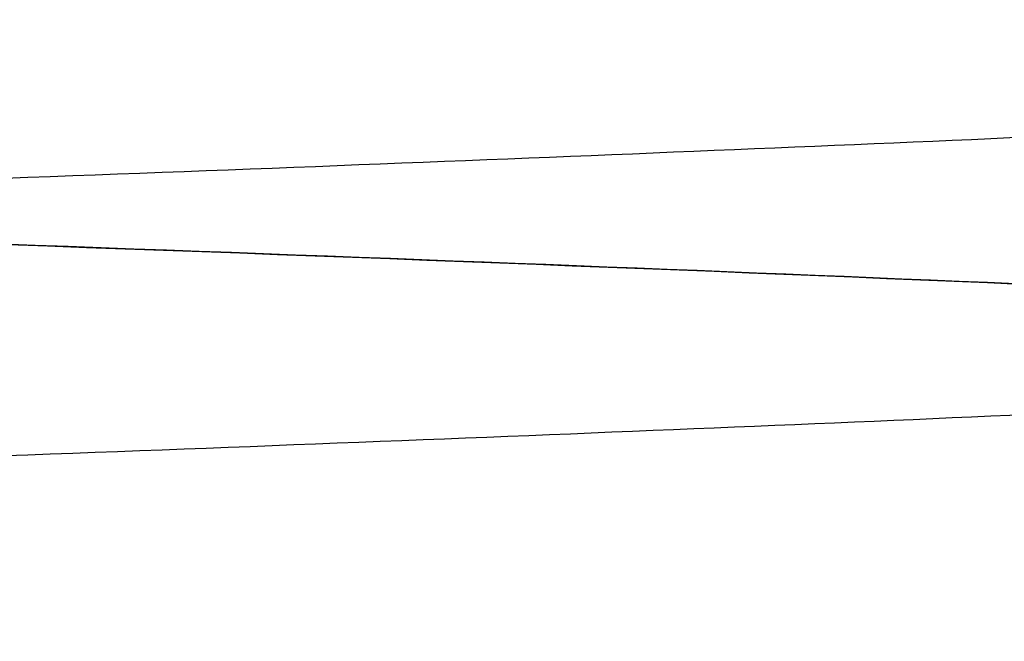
# Model space of a CAD drawing. Header units: millimetres. Extents: x -105 to 152, y -114 to 65.
# Tile 104 of 256: x 132.162 to 132.606, y -99.592 to -99.312. Entities that reach past the tile are written whole.
import ezdxf

# ---------------------------------------------------------------- set-up
doc = ezdxf.new("R2010")
doc.units = ezdxf.units.MM
doc.layers.add('Layer 01', color=7, linetype='Continuous', true_color=0x000000)

msp = doc.modelspace()

# ---------------------------------------------------------------- linework, layer by layer
at = {"layer": 'Layer 01'}
for points, weights, knots in [([(102.7200930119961, -99.5850013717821, 18.50000000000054), (102.7200930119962, -99.5850006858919, 18.50004805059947), (102.7200930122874, -99.58500000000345, 18.50009610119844), (102.7201328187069, -99.49125000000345, 25.06784563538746), (107.3642611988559, -99.39750000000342, 29.71191772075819), (112.0083895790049, -99.30375000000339, 34.35598980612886), (118.576139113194, -99.2100000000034, 34.35594999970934), (125.1438886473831, -99.11625000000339, 34.35591019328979), (129.7879607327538, -99.02250000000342, 29.71178181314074), (134.4319930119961, -98.92875080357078, 25.06769323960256), (134.4319930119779, -98.83500068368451, 18.49997597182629)], [0.99999879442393, 0.999999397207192, 1, 0.923879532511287, 1, 0.923879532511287, 1, 0.923879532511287, 1, 0.923880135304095, 0.99999879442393], [-52.54735641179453, -52.54735641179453, -52.54735641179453, -52.54726030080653, -52.54726030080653, -39.41042308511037, -39.41042308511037, -26.2735858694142, -26.2735858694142, -13.136748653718, -13.136748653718, 0, 0, 0]), ([(102.7200930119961, -99.58500137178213, 18.50000000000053), (102.7200930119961, -99.58500068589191, 18.50004805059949), (102.7200930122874, -99.58500000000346, 18.50009610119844), (102.7201328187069, -99.49125000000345, 25.06784563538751), (107.3642611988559, -99.39750000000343, 29.71191772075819), (112.0083895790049, -99.30375000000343, 34.35598980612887), (118.576139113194, -99.2100000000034, 34.35594999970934), (125.1438886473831, -99.11625000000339, 34.35591019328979), (129.7879607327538, -99.02250000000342, 29.71178181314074), (134.4320029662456, -98.92875060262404, 25.06768328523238), (134.431993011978, -98.83500102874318, 18.49997596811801)], [0.9999987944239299, 0.9999993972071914, 1, 0.923879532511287, 1, 0.923879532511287, 1, 0.923879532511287, 1, 0.9238799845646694, 0.9999990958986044], [796.3998402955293, 796.3998402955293, 796.3998402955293, 796.3999442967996, 796.3999442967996, 809.533188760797, 809.533188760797, 822.6664332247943, 822.6664332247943, 835.7996776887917, 835.7996776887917, 848.9328441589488, 848.9328441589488, 848.9328441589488]), ([(133.6698906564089, -99.27499999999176, 18.49990851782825), (133.6699285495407, -99.36875000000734, 24.75198492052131), (129.2490697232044, -99.46250000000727, 29.17289733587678), (124.828210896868, -99.55625000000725, 33.59380975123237), (118.5761344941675, -99.65000000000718, 33.59384764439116), (112.324058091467, -99.74375000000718, 33.59388553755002), (107.9031456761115, -99.83750000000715, 29.17302671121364), (103.4822332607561, -99.93125000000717, 24.75216788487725), (103.4821953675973, -100.0250000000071, 18.50009148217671), (103.4821574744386, -100.1187500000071, 12.2480150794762), (107.903016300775, -100.2125000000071, 7.827102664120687), (112.3238751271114, -100.3062500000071, 3.406190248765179), (118.575951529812, -100.400000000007, 3.406152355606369), (124.8280279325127, -100.4937500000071, 3.406114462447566), (129.2489403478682, -100.587500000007, 7.826973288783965), (133.6698527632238, -100.6812500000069, 12.24783211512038), (133.6698906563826, -100.7750000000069, 18.49990851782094), (133.6699285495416, -100.8687500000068, 24.75198492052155), (129.2490697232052, -100.9625000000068, 29.17289733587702), (124.8282108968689, -101.0562500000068, 33.59380975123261), (118.5761344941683, -101.1500000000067, 33.59384764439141), (112.3240580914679, -101.2437500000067, 33.59388553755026), (107.9031456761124, -101.3375000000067, 29.17302671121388), (103.482233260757, -101.4312500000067, 24.75216788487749), (103.4821953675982, -101.5250000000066, 18.50009148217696), (103.4821574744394, -101.6187500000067, 12.24801507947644), (107.9030163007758, -101.7125000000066, 7.827102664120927), (112.3238751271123, -101.8062500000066, 3.40619024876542), (118.5759515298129, -101.9000000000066, 3.406152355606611), (124.8280279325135, -101.9937500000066, 3.406114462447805), (129.248940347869, -102.0875000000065, 7.826973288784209), (133.6698527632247, -102.1812500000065, 12.24783211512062), (133.6698906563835, -102.2750000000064, 18.49990851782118), (133.6699285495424, -102.3687500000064, 24.75198492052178), (129.249069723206, -102.4625000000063, 29.17289733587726), (124.8282108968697, -102.5562500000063, 33.59380975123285), (118.5761344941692, -102.6500000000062, 33.59384764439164), (112.3240580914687, -102.7437500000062, 33.59388553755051), (107.9031456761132, -102.8375000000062, 29.17302671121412), (103.4822332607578, -102.9312500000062, 24.75216788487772), (103.482195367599, -103.0250000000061, 18.5000914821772), (103.4821574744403, -103.1187500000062, 12.24801507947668), (107.9030163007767, -103.2125000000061, 7.827102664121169), (112.3238751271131, -103.3062500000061, 3.406190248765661), (118.5759515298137, -103.4000000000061, 3.406152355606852), (124.8280279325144, -103.4937500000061, 3.406114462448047), (129.2489403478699, -103.587500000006, 7.826973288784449), (133.6698527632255, -103.681250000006, 12.24783211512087), (133.6698906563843, -103.7750000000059, 18.49990851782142), (133.6699285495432, -103.8687500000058, 24.75198492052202), (129.2490697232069, -103.9625000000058, 29.1728973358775), (124.8282108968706, -104.0562500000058, 33.5938097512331), (118.57613449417, -104.1500000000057, 33.59384764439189), (112.3240580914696, -104.2437500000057, 33.59388553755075), (107.9031456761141, -104.3375000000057, 29.17302671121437), (103.4822332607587, -104.4312500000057, 24.75216788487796), (103.4821953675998, -104.5250000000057, 18.50009148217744), (103.4821574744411, -104.6187500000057, 12.24801507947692), (107.9030163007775, -104.7125000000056, 7.827102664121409), (112.323875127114, -104.8062500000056, 3.406190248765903), (118.5759515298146, -104.9000000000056, 3.406152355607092), (124.8280279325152, -104.9937500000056, 3.406114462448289), (129.2489403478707, -105.0875000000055, 7.826973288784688), (133.6698527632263, -105.1812500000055, 12.24783211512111), (133.6698906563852, -105.2750000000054, 18.49990851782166), (133.6699285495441, -105.3687500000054, 24.75198492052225), (129.2490697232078, -105.4625000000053, 29.17289733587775), (124.8282108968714, -105.5562500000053, 33.59380975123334), (118.5761344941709, -105.6500000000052, 33.59384764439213), (112.3240580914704, -105.7437500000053, 33.59388553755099), (107.9031456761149, -105.8375000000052, 29.17302671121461), (103.4822332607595, -105.9312500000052, 24.7521678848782), (103.4821953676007, -106.0250000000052, 18.50009148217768), (103.4821574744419, -106.1187500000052, 12.24801507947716), (107.9030163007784, -106.2125000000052, 7.827102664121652), (112.3238751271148, -106.3062500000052, 3.406190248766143), (118.5759515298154, -106.4000000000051, 3.406152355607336), (124.8280279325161, -106.4937500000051, 3.406114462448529), (129.2489403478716, -106.587500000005, 7.826973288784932), (133.6698527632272, -106.681250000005, 12.24783211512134), (133.669890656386, -106.7750000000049, 18.4999085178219), (133.6699285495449, -106.8687500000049, 24.7519849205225), (129.2490697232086, -106.9625000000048, 29.17289733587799), (124.8282108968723, -107.0562500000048, 33.59380975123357), (118.5761344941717, -107.1500000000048, 33.59384764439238), (112.3240580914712, -107.2437500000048, 33.59388553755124), (107.9031456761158, -107.3375000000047, 29.17302671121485), (103.4822332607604, -107.4312500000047, 24.75216788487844), (103.4821953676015, -107.5250000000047, 18.50009148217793), (103.4821574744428, -107.6187500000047, 12.2480150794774), (107.9030163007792, -107.7125000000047, 7.827102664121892), (112.3238751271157, -107.8062500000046, 3.406190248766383), (118.5759515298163, -107.9000000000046, 3.406152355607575), (124.8280279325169, -107.9937500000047, 3.406114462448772), (129.2489403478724, -108.0875000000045, 7.826973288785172), (133.6698527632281, -108.1812500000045, 12.24783211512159), (133.6698906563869, -108.2750000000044, 18.49990851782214), (133.6699285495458, -108.3687500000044, 24.75198492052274), (129.2490697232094, -108.4625000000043, 29.17289733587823), (124.8282108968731, -108.5562500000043, 33.59380975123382), (118.5761344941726, -108.6500000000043, 33.59384764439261), (112.3240580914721, -108.7437500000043, 33.59388553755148), (107.9031456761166, -108.8375000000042, 29.17302671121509), (103.4822332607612, -108.9312500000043, 24.75216788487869), (103.4821953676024, -109.0250000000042, 18.50009148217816), (103.4821574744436, -109.1187500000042, 12.24801507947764), (107.9030163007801, -109.2125000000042, 7.827102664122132), (112.3238751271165, -109.3062500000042, 3.406190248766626), (118.5759515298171, -109.4000000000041, 3.406152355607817), (124.8280279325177, -109.4937500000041, 3.406114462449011), (129.2489403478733, -109.587500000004, 7.826973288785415), (133.6698527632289, -109.681250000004, 12.24783211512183), (133.6698906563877, -109.7750000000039, 18.49990851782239), (133.6699285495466, -109.8687500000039, 24.75198492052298), (129.2490697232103, -109.9625000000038, 29.17289733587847), (124.828210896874, -110.0562500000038, 33.59380975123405), (118.5761344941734, -110.1500000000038, 33.59384764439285), (112.3240580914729, -110.2437500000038, 33.59388553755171), (107.9031456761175, -110.3375000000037, 29.17302671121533), (103.4822332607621, -110.4312500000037, 24.75216788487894), (103.4821953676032, -110.5250000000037, 18.50009148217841), (103.4821574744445, -110.6187500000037, 12.24801507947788), (107.9030163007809, -110.7125000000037, 7.827102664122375), (112.3238751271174, -110.8062500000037, 3.406190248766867), (118.5759515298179, -110.9000000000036, 3.406152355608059), (124.8280279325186, -110.9937500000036, 3.406114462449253), (129.2489403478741, -111.0875000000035, 7.826973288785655), (133.6698527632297, -111.1812500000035, 12.24783211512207), (133.6698906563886, -111.2750000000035, 18.49990851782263)], [1, 0.923879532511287, 1, 0.923879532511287, 1, 0.923879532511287, 1, 0.923879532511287, 1, 0.923879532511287, 1, 0.923879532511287, 1, 0.923879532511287, 1, 0.923879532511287, 1, 0.923879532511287, 1, 0.923879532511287, 1, 0.923879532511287, 1, 0.923879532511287, 1, 0.923879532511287, 1, 0.923879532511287, 1, 0.923879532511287, 1, 0.923879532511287, 1, 0.923879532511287, 1, 0.923879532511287, 1, 0.923879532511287, 1, 0.923879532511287, 1, 0.923879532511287, 1, 0.923879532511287, 1, 0.923879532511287, 1, 0.923879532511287, 1, 0.923879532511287, 1, 0.923879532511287, 1, 0.923879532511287, 1, 0.923879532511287, 1, 0.923879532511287, 1, 0.923879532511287, 1, 0.923879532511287, 1, 0.923879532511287, 1, 0.923879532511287, 1, 0.923879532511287, 1, 0.923879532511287, 1, 0.923879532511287, 1, 0.923879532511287, 1, 0.923879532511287, 1, 0.923879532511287, 1, 0.923879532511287, 1, 0.923879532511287, 1, 0.923879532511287, 1, 0.923879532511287, 1, 0.923879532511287, 1, 0.923879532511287, 1, 0.923879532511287, 1, 0.923879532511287, 1, 0.923879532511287, 1, 0.923879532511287, 1, 0.923879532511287, 1, 0.923879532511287, 1, 0.923879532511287, 1, 0.923879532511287, 1, 0.923879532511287, 1, 0.923879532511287, 1, 0.923879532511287, 1, 0.923879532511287, 1, 0.923879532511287, 1, 0.923879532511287, 1, 0.923879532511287, 1, 0.923879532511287, 1, 0.923879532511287, 1, 0.923879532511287, 1, 0.923879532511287, 1], [-1, -1, -1, -0.984375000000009, -0.984375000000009, -0.9687500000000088, -0.9687500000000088, -0.9531250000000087, -0.9531250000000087, -0.9375000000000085, -0.9375000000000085, -0.9218750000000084, -0.9218750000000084, -0.9062500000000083, -0.9062500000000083, -0.8906250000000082, -0.8906250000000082, -0.875000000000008, -0.875000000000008, -0.8593750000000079, -0.8593750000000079, -0.8437500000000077, -0.8437500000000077, -0.8281250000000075, -0.8281250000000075, -0.8125000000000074, -0.8125000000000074, -0.7968750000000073, -0.7968750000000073, -0.7812500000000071, -0.7812500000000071, -0.7656250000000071, -0.7656250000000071, -0.7500000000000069, -0.7500000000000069, -0.7343750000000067, -0.7343750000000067, -0.7187500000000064, -0.7187500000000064, -0.7031250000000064, -0.7031250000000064, -0.6875000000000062, -0.6875000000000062, -0.6718750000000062, -0.6718750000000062, -0.6562500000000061, -0.6562500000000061, -0.640625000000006, -0.640625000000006, -0.6250000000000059, -0.6250000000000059, -0.6093750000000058, -0.6093750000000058, -0.5937500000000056, -0.5937500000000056, -0.5781250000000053, -0.5781250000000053, -0.5625000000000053, -0.5625000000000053, -0.5468750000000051, -0.5468750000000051, -0.531250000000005, -0.531250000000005, -0.5156250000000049, -0.5156250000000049, -0.5000000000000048, -0.5000000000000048, -0.4843750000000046, -0.4843750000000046, -0.4687500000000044, -0.4687500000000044, -0.4531250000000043, -0.4531250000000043, -0.4375000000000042, -0.4375000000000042, -0.4218750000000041, -0.4218750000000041, -0.4062500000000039, -0.4062500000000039, -0.3906250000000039, -0.3906250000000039, -0.3750000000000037, -0.3750000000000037, -0.3593750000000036, -0.3593750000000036, -0.3437500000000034, -0.3437500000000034, -0.3281250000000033, -0.3281250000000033, -0.3125000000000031, -0.3125000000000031, -0.2968750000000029, -0.2968750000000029, -0.2812500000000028, -0.2812500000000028, -0.2656250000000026, -0.2656250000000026, -0.2500000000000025, -0.2500000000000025, -0.2343750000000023, -0.2343750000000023, -0.2187500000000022, -0.2187500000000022, -0.203125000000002, -0.203125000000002, -0.1875000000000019, -0.1875000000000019, -0.1718750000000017, -0.1718750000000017, -0.1562500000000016, -0.1562500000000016, -0.1406250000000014, -0.1406250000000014, -0.1250000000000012, -0.1250000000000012, -0.1093750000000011, -0.1093750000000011, -0.09375000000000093, -0.09375000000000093, -0.07812500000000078, -0.07812500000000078, -0.06250000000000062, -0.06250000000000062, -0.04687500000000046, -0.04687500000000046, -0.03125000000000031, -0.03125000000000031, -0.01562500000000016, -0.01562500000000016, 0, 0, 0]), ([(133.6698906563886, -111.4000000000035, 18.49990851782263), (133.6698527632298, -111.3062500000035, 12.24783211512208), (129.2489403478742, -111.2125000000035, 7.826973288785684), (124.8280279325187, -111.1187500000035, 3.406114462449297), (118.5759515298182, -111.0250000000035, 3.406152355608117), (112.3238751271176, -110.9312500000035, 3.40619024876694), (107.9030163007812, -110.8375000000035, 7.827102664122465), (103.4821574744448, -110.7437500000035, 12.24801507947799), (103.4821953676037, -110.6500000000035, 18.50009148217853), (103.4822332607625, -110.5562500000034, 24.75216788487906), (107.903145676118, -110.4625000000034, 29.17302671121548), (112.3240580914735, -110.3687500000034, 33.59388553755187), (118.5761344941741, -110.2750000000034, 33.59384764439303), (124.8282108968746, -110.1812500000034, 33.59380975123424), (129.249069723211, -110.0875000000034, 29.17289733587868), (133.6699285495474, -109.9937500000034, 24.7519849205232), (133.6698906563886, -109.9000000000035, 18.49990851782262), (133.6698527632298, -109.8062500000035, 12.24783211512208), (129.2489403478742, -109.7125000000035, 7.82697328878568), (124.8280279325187, -109.6187500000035, 3.406114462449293), (118.5759515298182, -109.5250000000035, 3.406152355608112), (112.3238751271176, -109.4312500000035, 3.406190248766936), (107.9030163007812, -109.3375000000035, 7.827102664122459), (103.4821574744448, -109.2437500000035, 12.24801507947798), (103.4821953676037, -109.1500000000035, 18.50009148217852), (103.4822332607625, -109.0562500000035, 24.75216788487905), (107.903145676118, -108.9625000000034, 29.17302671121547), (112.3240580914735, -108.8687500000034, 33.59388553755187), (118.5761344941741, -108.7750000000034, 33.59384764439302), (124.8282108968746, -108.6812500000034, 33.59380975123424), (129.249069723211, -108.5875000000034, 29.17289733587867), (133.6699285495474, -108.4937500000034, 24.7519849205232), (133.6698906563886, -108.4000000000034, 18.49990851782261), (133.6698527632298, -108.3062500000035, 12.24783211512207), (129.2489403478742, -108.2125000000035, 7.826973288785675), (124.8280279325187, -108.1187500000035, 3.406114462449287), (118.5759515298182, -108.0250000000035, 3.406152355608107), (112.3238751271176, -107.9312500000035, 3.40619024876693), (107.9030163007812, -107.8375000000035, 7.827102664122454), (103.4821574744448, -107.7437500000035, 12.24801507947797), (103.4821953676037, -107.6500000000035, 18.50009148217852), (103.4822332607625, -107.5562500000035, 24.75216788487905), (107.903145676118, -107.4625000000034, 29.17302671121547), (112.3240580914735, -107.3687500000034, 33.59388553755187), (118.5761344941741, -107.2750000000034, 33.59384764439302), (124.8282108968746, -107.1812500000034, 33.59380975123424), (129.249069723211, -107.0875000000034, 29.17289733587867), (133.6699285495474, -106.9937500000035, 24.75198492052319), (133.6698906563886, -106.9000000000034, 18.49990851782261), (133.6698527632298, -106.8062500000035, 12.24783211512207), (129.2489403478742, -106.7125000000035, 7.82697328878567), (124.8280279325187, -106.6187500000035, 3.406114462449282), (118.5759515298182, -106.5250000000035, 3.406152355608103), (112.3238751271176, -106.4312500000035, 3.406190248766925), (107.9030163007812, -106.3375000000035, 7.82710266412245), (103.4821574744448, -106.2437500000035, 12.24801507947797), (103.4821953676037, -106.1500000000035, 18.50009148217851), (103.4822332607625, -106.0562500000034, 24.75216788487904), (107.903145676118, -105.9625000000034, 29.17302671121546), (112.3240580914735, -105.8687500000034, 33.59388553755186), (118.5761344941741, -105.7750000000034, 33.59384764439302), (124.8282108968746, -105.6812500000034, 33.59380975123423), (129.249069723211, -105.5875000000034, 29.17289733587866), (133.6699285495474, -105.4937500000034, 24.75198492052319), (133.6698906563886, -105.4000000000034, 18.4999085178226), (133.6698527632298, -105.3062500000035, 12.24783211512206), (129.2489403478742, -105.2125000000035, 7.826973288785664), (124.8280279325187, -105.1187500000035, 3.406114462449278), (118.5759515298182, -105.0250000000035, 3.406152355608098), (112.3238751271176, -104.9312500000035, 3.406190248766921), (107.9030163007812, -104.8375000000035, 7.827102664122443), (103.4821574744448, -104.7437500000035, 12.24801507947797), (103.4821953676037, -104.6500000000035, 18.5000914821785), (103.4822332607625, -104.5562500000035, 24.75216788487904), (107.903145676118, -104.4625000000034, 29.17302671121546), (112.3240580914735, -104.3687500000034, 33.59388553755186), (118.5761344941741, -104.2750000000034, 33.59384764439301), (124.8282108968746, -104.1812500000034, 33.59380975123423), (129.249069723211, -104.0875000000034, 29.17289733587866), (133.6699285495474, -103.9937500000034, 24.75198492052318), (133.6698906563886, -103.9000000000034, 18.4999085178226), (133.6698527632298, -103.8062500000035, 12.24783211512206), (129.2489403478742, -103.7125000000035, 7.826973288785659), (124.8280279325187, -103.6187500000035, 3.406114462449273), (118.5759515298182, -103.5250000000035, 3.406152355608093), (112.3238751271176, -103.4312500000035, 3.406190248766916), (107.9030163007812, -103.3375000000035, 7.82710266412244), (103.4821574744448, -103.2437500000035, 12.24801507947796), (103.4821953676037, -103.1500000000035, 18.5000914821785), (103.4822332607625, -103.0562500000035, 24.75216788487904), (107.903145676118, -102.9625000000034, 29.17302671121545), (112.3240580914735, -102.8687500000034, 33.59388553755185), (118.5761344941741, -102.7750000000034, 33.59384764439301), (124.8282108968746, -102.6812500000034, 33.59380975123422), (129.249069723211, -102.5875000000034, 29.17289733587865), (133.6699285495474, -102.4937500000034, 24.75198492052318), (133.6698906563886, -102.4000000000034, 18.4999085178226), (133.6698527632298, -102.3062500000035, 12.24783211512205), (129.2489403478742, -102.2125000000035, 7.826973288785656), (124.8280279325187, -102.1187500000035, 3.406114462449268), (118.5759515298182, -102.0250000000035, 3.406152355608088), (112.3238751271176, -101.9312500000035, 3.406190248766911), (107.9030163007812, -101.8375000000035, 7.827102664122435), (103.4821574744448, -101.7437500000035, 12.24801507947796), (103.4821953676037, -101.6500000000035, 18.50009148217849), (103.4822332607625, -101.5562500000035, 24.75216788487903), (107.903145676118, -101.4625000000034, 29.17302671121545), (112.3240580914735, -101.3687500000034, 33.59388553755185), (118.5761344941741, -101.2750000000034, 33.593847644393), (124.8282108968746, -101.1812500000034, 33.59380975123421), (129.249069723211, -101.0875000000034, 29.17289733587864), (133.6699285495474, -100.9937500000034, 24.75198492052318), (133.6698906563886, -100.9000000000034, 18.49990851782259), (133.6698527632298, -100.8062500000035, 12.24783211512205), (129.2489403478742, -100.7125000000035, 7.826973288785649), (124.8280279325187, -100.6187500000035, 3.406114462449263), (118.5759515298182, -100.5250000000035, 3.406152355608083), (112.3238751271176, -100.4312500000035, 3.406190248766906), (107.9030163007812, -100.3375000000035, 7.82710266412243), (103.4821574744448, -100.2437500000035, 12.24801507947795), (103.4821953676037, -100.1500000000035, 18.50009148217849), (103.4822332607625, -100.0562500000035, 24.75216788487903), (107.903145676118, -99.96250000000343, 29.17302671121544), (112.3240580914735, -99.86875000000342, 33.59388553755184), (118.5761344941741, -99.7750000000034, 33.59384764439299), (124.8282108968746, -99.68125000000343, 33.59380975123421), (129.249069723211, -99.58750000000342, 29.17289733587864), (133.6699285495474, -99.49375000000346, 24.75198492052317), (133.6698906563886, -99.40000000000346, 18.49990851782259)], [1, 0.923879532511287, 1, 0.923879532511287, 1, 0.923879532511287, 1, 0.923879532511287, 1, 0.923879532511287, 1, 0.923879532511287, 1, 0.923879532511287, 1, 0.923879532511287, 1, 0.923879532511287, 1, 0.923879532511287, 1, 0.923879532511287, 1, 0.923879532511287, 1, 0.923879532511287, 1, 0.923879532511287, 1, 0.923879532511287, 1, 0.923879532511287, 1, 0.923879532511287, 1, 0.923879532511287, 1, 0.923879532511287, 1, 0.923879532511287, 1, 0.923879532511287, 1, 0.923879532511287, 1, 0.923879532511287, 1, 0.923879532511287, 1, 0.923879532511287, 1, 0.923879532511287, 1, 0.923879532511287, 1, 0.923879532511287, 1, 0.923879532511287, 1, 0.923879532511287, 1, 0.923879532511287, 1, 0.923879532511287, 1, 0.923879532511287, 1, 0.923879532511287, 1, 0.923879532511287, 1, 0.923879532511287, 1, 0.923879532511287, 1, 0.923879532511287, 1, 0.923879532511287, 1, 0.923879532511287, 1, 0.923879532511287, 1, 0.923879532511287, 1, 0.923879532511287, 1, 0.923879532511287, 1, 0.923879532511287, 1, 0.923879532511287, 1, 0.923879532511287, 1, 0.923879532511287, 1, 0.923879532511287, 1, 0.923879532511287, 1, 0.923879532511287, 1, 0.923879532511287, 1, 0.923879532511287, 1, 0.923879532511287, 1, 0.923879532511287, 1, 0.923879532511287, 1, 0.923879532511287, 1, 0.923879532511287, 1, 0.923879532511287, 1, 0.923879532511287, 1, 0.923879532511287, 1, 0.923879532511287, 1, 0.923879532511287, 1, 0.923879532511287, 1], [0, 0, 0, 0.015625, 0.015625, 0.03125, 0.03125, 0.046875, 0.046875, 0.0625, 0.0625, 0.078125, 0.078125, 0.09375, 0.09375, 0.109375, 0.109375, 0.125, 0.125, 0.140625, 0.140625, 0.15625, 0.15625, 0.171875, 0.171875, 0.1875, 0.1875, 0.203125, 0.203125, 0.21875, 0.21875, 0.234375, 0.234375, 0.25, 0.25, 0.265625, 0.265625, 0.28125, 0.28125, 0.296875, 0.296875, 0.3125, 0.3125, 0.328125, 0.328125, 0.34375, 0.34375, 0.359375, 0.359375, 0.375, 0.375, 0.390625, 0.390625, 0.40625, 0.40625, 0.421875, 0.421875, 0.4375, 0.4375, 0.453125, 0.453125, 0.46875, 0.46875, 0.484375, 0.484375, 0.5, 0.5, 0.515625, 0.515625, 0.53125, 0.53125, 0.546875, 0.546875, 0.5625, 0.5625, 0.578125, 0.578125, 0.59375, 0.59375, 0.609375, 0.609375, 0.625, 0.625, 0.640625, 0.640625, 0.65625, 0.65625, 0.671875, 0.671875, 0.6875, 0.6875, 0.703125, 0.703125, 0.71875, 0.71875, 0.734375, 0.734375, 0.75, 0.75, 0.765625, 0.765625, 0.78125, 0.78125, 0.796875, 0.796875, 0.8125, 0.8125, 0.828125, 0.828125, 0.84375, 0.84375, 0.859375, 0.859375, 0.875, 0.875, 0.890625, 0.890625, 0.90625, 0.90625, 0.921875, 0.921875, 0.9375, 0.9375, 0.953125, 0.953125, 0.96875, 0.96875, 0.984375, 0.984375, 1, 1, 1]), ([(133.6698906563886, -99.52500000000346, 18.49990851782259), (133.6699285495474, -99.61875000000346, 24.75198492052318), (129.249069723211, -99.71250000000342, 29.17289733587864), (124.8282108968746, -99.80625000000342, 33.59380975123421), (118.5761344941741, -99.9000000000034, 33.59384764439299), (112.3240580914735, -99.99375000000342, 33.59388553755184), (107.903145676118, -100.0875000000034, 29.17302671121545), (103.4822332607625, -100.1812500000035, 24.75216788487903), (103.4821953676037, -100.2750000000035, 18.50009148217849), (103.4821574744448, -100.3687500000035, 12.24801507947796), (107.9030163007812, -100.4625000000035, 7.82710266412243), (112.3238751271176, -100.5562500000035, 3.406190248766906), (118.5759515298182, -100.6500000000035, 3.406152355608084), (124.8280279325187, -100.7437500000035, 3.406114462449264), (129.2489403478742, -100.8375000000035, 7.826973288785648), (133.6698527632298, -100.9312500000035, 12.24783211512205), (133.6698906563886, -101.0250000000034, 18.49990851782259), (133.6699285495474, -101.1187500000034, 24.75198492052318), (129.249069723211, -101.2125000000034, 29.17289733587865), (124.8282108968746, -101.3062500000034, 33.59380975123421), (118.5761344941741, -101.4000000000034, 33.593847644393), (112.3240580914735, -101.4937500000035, 33.59388553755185), (107.903145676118, -101.5875000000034, 29.17302671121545), (103.4822332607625, -101.6812500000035, 24.75216788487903), (103.4821953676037, -101.7750000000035, 18.50009148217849), (103.4821574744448, -101.8687500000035, 12.24801507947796), (107.9030163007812, -101.9625000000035, 7.827102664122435), (112.3238751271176, -102.0562500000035, 3.406190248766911), (118.5759515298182, -102.1500000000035, 3.406152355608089), (124.8280279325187, -102.2437500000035, 3.406114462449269), (129.2489403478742, -102.3375000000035, 7.826973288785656), (133.6698527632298, -102.4312500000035, 12.24783211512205), (133.6698906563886, -102.5250000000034, 18.4999085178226), (133.6699285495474, -102.6187500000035, 24.75198492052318), (129.249069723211, -102.7125000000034, 29.17289733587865), (124.8282108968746, -102.8062500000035, 33.59380975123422), (118.5761344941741, -102.9000000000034, 33.59384764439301), (112.3240580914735, -102.9937500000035, 33.59388553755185), (107.903145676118, -103.0875000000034, 29.17302671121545), (103.4822332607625, -103.1812500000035, 24.75216788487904), (103.4821953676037, -103.2750000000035, 18.5000914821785), (103.4821574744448, -103.3687500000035, 12.24801507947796), (107.9030163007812, -103.4625000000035, 7.827102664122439), (112.3238751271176, -103.5562500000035, 3.406190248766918), (118.5759515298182, -103.6500000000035, 3.406152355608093), (124.8280279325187, -103.7437500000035, 3.406114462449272), (129.2489403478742, -103.8375000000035, 7.826973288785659), (133.6698527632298, -103.9312500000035, 12.24783211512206), (133.6698906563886, -104.0250000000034, 18.4999085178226), (133.6699285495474, -104.1187500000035, 24.75198492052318), (129.249069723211, -104.2125000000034, 29.17289733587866), (124.8282108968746, -104.3062500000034, 33.59380975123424), (118.5761344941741, -104.4000000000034, 33.59384764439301), (112.3240580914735, -104.4937500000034, 33.59388553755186), (107.903145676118, -104.5875000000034, 29.17302671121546), (103.4822332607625, -104.6812500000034, 24.75216788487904), (103.4821953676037, -104.7750000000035, 18.5000914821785), (103.4821574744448, -104.8687500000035, 12.24801507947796), (107.9030163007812, -104.9625000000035, 7.827102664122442), (112.3238751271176, -105.0562500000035, 3.406190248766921), (118.5759515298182, -105.1500000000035, 3.406152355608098), (124.8280279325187, -105.2437500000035, 3.406114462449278), (129.2489403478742, -105.3375000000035, 7.826973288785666), (133.6698527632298, -105.4312500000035, 12.24783211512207), (133.6698906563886, -105.5250000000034, 18.49990851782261), (133.6699285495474, -105.6187500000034, 24.75198492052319), (129.249069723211, -105.7125000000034, 29.17289733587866), (124.8282108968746, -105.8062500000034, 33.59380975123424), (118.5761344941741, -105.9000000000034, 33.59384764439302), (112.3240580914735, -105.9937500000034, 33.59388553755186), (107.903145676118, -106.0875000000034, 29.17302671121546), (103.4822332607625, -106.1812500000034, 24.75216788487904), (103.4821953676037, -106.2750000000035, 18.50009148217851), (103.4821574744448, -106.3687500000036, 12.24801507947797), (107.9030163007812, -106.4625000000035, 7.827102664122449), (112.3238751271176, -106.5562500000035, 3.406190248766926), (118.5759515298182, -106.6500000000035, 3.406152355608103), (124.8280279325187, -106.7437500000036, 3.406114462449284), (129.2489403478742, -106.8375000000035, 7.82697328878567), (133.6698527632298, -106.9312500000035, 12.24783211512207), (133.6698906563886, -107.0250000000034, 18.49990851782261), (133.6699285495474, -107.1187500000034, 24.75198492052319), (129.249069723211, -107.2125000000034, 29.17289733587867), (124.8282108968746, -107.3062500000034, 33.59380975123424), (118.5761344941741, -107.4000000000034, 33.59384764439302), (112.3240580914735, -107.4937500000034, 33.59388553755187), (107.903145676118, -107.5875000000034, 29.17302671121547), (103.4822332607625, -107.6812500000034, 24.75216788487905), (103.4821953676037, -107.7750000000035, 18.50009148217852), (103.4821574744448, -107.8687500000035, 12.24801507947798), (107.9030163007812, -107.9625000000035, 7.827102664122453), (112.3238751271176, -108.0562500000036, 3.406190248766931), (118.5759515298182, -108.1500000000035, 3.406152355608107), (124.8280279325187, -108.2437500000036, 3.406114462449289), (129.2489403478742, -108.3375000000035, 7.826973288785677), (133.6698527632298, -108.4312500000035, 12.24783211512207), (133.6698906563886, -108.5250000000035, 18.49990851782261), (133.6699285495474, -108.6187500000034, 24.7519849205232), (129.249069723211, -108.7125000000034, 29.17289733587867), (124.8282108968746, -108.8062500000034, 33.59380975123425), (118.5761344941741, -108.9000000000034, 33.59384764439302), (112.3240580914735, -108.9937500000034, 33.59388553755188), (107.903145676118, -109.0875000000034, 29.17302671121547), (103.4822332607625, -109.1812500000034, 24.75216788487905), (103.4821953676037, -109.2750000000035, 18.50009148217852), (103.4821574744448, -109.3687500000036, 12.24801507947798), (107.9030163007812, -109.4625000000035, 7.82710266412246), (112.3238751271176, -109.5562500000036, 3.406190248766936), (118.5759515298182, -109.6500000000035, 3.406152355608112), (124.8280279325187, -109.7437500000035, 3.406114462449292), (129.2489403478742, -109.8375000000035, 7.82697328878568), (133.6698527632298, -109.9312500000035, 12.24783211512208), (133.6698906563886, -110.0250000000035, 18.49990851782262), (133.6699285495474, -110.1187500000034, 24.7519849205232), (129.249069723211, -110.2125000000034, 29.17289733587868), (124.8282108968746, -110.3062500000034, 33.59380975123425), (118.5761344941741, -110.4000000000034, 33.59384764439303), (112.3240580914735, -110.4937500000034, 33.59388553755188), (107.903145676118, -110.5875000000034, 29.17302671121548), (103.4822332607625, -110.6812500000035, 24.75216788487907), (103.4821953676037, -110.7750000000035, 18.50009148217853), (103.4821574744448, -110.8687500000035, 12.24801507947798), (107.9030163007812, -110.9625000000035, 7.827102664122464), (112.3238751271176, -111.0562500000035, 3.40619024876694), (118.5759515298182, -111.1500000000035, 3.406152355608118), (124.8280279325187, -111.2437500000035, 3.406114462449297), (129.2489403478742, -111.3375000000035, 7.826973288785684), (133.6698527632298, -111.4312500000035, 12.24783211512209), (133.6698906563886, -111.5250000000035, 18.49990851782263)], [1, 0.923879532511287, 1, 0.923879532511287, 1, 0.923879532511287, 1, 0.923879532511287, 1, 0.923879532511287, 1, 0.923879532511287, 1, 0.923879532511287, 1, 0.923879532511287, 1, 0.923879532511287, 1, 0.923879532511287, 1, 0.923879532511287, 1, 0.923879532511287, 1, 0.923879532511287, 1, 0.923879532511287, 1, 0.923879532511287, 1, 0.923879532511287, 1, 0.923879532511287, 1, 0.923879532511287, 1, 0.923879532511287, 1, 0.923879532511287, 1, 0.923879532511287, 1, 0.923879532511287, 1, 0.923879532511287, 1, 0.923879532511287, 1, 0.923879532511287, 1, 0.923879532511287, 1, 0.923879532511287, 1, 0.923879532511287, 1, 0.923879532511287, 1, 0.923879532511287, 1, 0.923879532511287, 1, 0.923879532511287, 1, 0.923879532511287, 1, 0.923879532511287, 1, 0.923879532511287, 1, 0.923879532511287, 1, 0.923879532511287, 1, 0.923879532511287, 1, 0.923879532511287, 1, 0.923879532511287, 1, 0.923879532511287, 1, 0.923879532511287, 1, 0.923879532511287, 1, 0.923879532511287, 1, 0.923879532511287, 1, 0.923879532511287, 1, 0.923879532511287, 1, 0.923879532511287, 1, 0.923879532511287, 1, 0.923879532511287, 1, 0.923879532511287, 1, 0.923879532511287, 1, 0.923879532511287, 1, 0.923879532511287, 1, 0.923879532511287, 1, 0.923879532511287, 1, 0.923879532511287, 1, 0.923879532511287, 1, 0.923879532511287, 1, 0.923879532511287, 1, 0.923879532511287, 1, 0.923879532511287, 1, 0.923879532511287, 1, 0.923879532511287, 1], [0, 0, 0, 12.50555850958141, 12.50555850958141, 25.01111701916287, 25.01111701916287, 37.51667552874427, 37.51667552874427, 50.02223403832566, 50.02223403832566, 62.52779254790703, 62.52779254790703, 75.03335105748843, 75.03335105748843, 87.53890956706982, 87.53890956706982, 100.0444680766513, 100.0444680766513, 112.5500265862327, 112.5500265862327, 125.0555850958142, 125.0555850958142, 137.5611436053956, 137.5611436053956, 150.0667021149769, 150.0667021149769, 162.5722606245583, 162.5722606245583, 175.0778191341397, 175.0778191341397, 187.5833776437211, 187.5833776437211, 200.0889361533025, 200.0889361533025, 212.594494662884, 212.594494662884, 225.1000531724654, 225.1000531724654, 237.6056116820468, 237.6056116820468, 250.1111701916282, 250.1111701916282, 262.6167287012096, 262.6167287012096, 275.122287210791, 275.122287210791, 287.6278457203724, 287.6278457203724, 300.1334042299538, 300.1334042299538, 312.6389627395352, 312.6389627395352, 325.1445212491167, 325.1445212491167, 337.6500797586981, 337.6500797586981, 350.1556382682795, 350.1556382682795, 362.6611967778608, 362.6611967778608, 375.1667552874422, 375.1667552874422, 387.6723137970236, 387.6723137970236, 400.177872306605, 400.177872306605, 412.6834308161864, 412.6834308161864, 425.1889893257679, 425.1889893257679, 437.6945478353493, 437.6945478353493, 450.2001063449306, 450.2001063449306, 462.705664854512, 462.705664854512, 475.2112233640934, 475.2112233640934, 487.7167818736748, 487.7167818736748, 500.2223403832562, 500.2223403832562, 512.7278988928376, 512.7278988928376, 525.233457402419, 525.233457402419, 537.7390159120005, 537.7390159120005, 550.2445744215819, 550.2445744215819, 562.7501329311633, 562.7501329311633, 575.2556914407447, 575.2556914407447, 587.7612499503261, 587.7612499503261, 600.2668084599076, 600.2668084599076, 612.772366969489, 612.772366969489, 625.2779254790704, 625.2779254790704, 637.7834839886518, 637.7834839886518, 650.2890424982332, 650.2890424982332, 662.7946010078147, 662.7946010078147, 675.3001595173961, 675.3001595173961, 687.8057180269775, 687.8057180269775, 700.3112765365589, 700.3112765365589, 712.8168350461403, 712.8168350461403, 725.3223935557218, 725.3223935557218, 737.8279520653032, 737.8279520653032, 750.3335105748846, 750.3335105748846, 762.839069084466, 762.839069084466, 775.3446275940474, 775.3446275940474, 787.8501861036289, 787.8501861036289, 800.3557446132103, 800.3557446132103, 800.3557446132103]), ([(134.4319930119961, -100.3350013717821, 18.5000000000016), (134.4319930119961, -100.3350006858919, 18.49995194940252), (134.4319930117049, -100.3350000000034, 18.49990389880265), (134.4319532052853, -100.2412500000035, 11.9321543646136), (129.7878248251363, -100.1475000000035, 7.288082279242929), (125.1436964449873, -100.0537500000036, 2.644010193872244), (118.5759469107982, -99.96000000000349, 2.644050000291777), (112.0081973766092, -99.86625000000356, 2.644089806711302), (107.3641252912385, -99.77250000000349, 7.288218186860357), (102.7200930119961, -99.67875080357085, 11.93230676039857), (102.7200930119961, -99.5850013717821, 18.50000000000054)], [0.999998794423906, 0.99999939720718, 1, 0.923879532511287, 1, 0.923879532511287, 1, 0.923879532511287, 1, 0.923880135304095, 0.99999879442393], [-52.54733237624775, -52.54733237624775, -52.54733237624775, -52.5472362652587, -52.5472362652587, -39.41039904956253, -39.41039904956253, -26.27356183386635, -26.27356183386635, -13.13672461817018, -13.13672461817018, 0, 0, 0])]:
    msp.add_rational_spline(points, weights, degree=2, knots=knots, dxfattribs=at)
for points, knots in [([(104.3809372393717, -98.88508831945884, 11.43529043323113), (105.169769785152, -98.93008469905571, 9.850290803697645), (106.2263594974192, -98.97508107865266, 8.39896301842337), (108.7584577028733, -99.06507383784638, 5.92380623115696), (110.2334376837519, -99.11007021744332, 4.900493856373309), (113.4384942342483, -99.20006297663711, 3.395324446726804), (115.1679018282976, -99.245059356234, 2.913781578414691), (118.6896342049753, -99.33505211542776, 2.545918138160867), (120.4812239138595, -99.38004849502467, 2.659674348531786), (123.9281470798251, -99.47004125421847, 3.470009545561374), (125.5827610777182, -99.51503763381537, 4.166419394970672), (128.5717059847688, -99.60503039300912, 6.064874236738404), (129.9054130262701, -99.65002677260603, 7.266522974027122), (132.1041206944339, -99.74001953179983, 10.04206022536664), (132.9686623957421, -99.78501591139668, 11.61536941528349), (134.1327186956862, -99.87500867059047, 14.95945305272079), (134.4319903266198, -99.92000505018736, 16.72952950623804), (134.4319930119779, -99.96500142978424, 18.49997595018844)], [0, 0, 0, 0, 5.337797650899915, 5.337797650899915, 10.67559530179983, 10.67559530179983, 16.01339295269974, 16.01339295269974, 21.35119060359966, 21.35119060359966, 26.68898825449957, 26.68898825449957, 32.02678590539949, 32.02678590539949, 37.3645835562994, 37.3645835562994, 42.70238120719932, 42.70238120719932, 42.70238120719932, 42.70238120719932]), ([(104.3809372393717, -98.88508831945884, 11.43529043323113), (104.7814280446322, -98.89792501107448, 10.66640720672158), (105.2441150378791, -98.91087902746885, 9.931607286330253), (106.021961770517, -98.93048602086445, 8.895039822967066), (106.4317470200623, -98.9403335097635, 8.393095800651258), (106.8706226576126, -98.9502469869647, 7.918028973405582), (107.169426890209, -98.95687063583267, 7.607553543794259), (107.3203231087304, -98.96015520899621, 7.456981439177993), (107.7916729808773, -98.97023842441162, 7.005727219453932), (108.1174640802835, -98.97683163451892, 6.719096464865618), (108.6213720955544, -98.9865280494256, 6.311491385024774), (108.8771322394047, -98.9913279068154, 6.113273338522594), (109.1817255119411, -98.99684312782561, 5.892009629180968), (109.335517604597, -98.99957958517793, 5.783902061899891), (109.4127805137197, -99.00094252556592, 5.730482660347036), (109.4515028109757, -99.00162267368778, 5.703931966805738), (109.470886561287, -99.00196241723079, 5.690696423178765), (109.480584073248, -99.0021322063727, 5.684088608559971), (109.4847413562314, -99.00220495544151, 5.681258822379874), (109.4875131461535, -99.00225345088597, 5.679372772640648), (109.4900789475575, -99.00229833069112, 5.677627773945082), (109.5431212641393, -99.00322603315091, 5.641560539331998), (109.7468431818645, -99.00700796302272, 5.499185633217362), (110.2992271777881, -99.01696761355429, 5.159615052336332), (110.5248042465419, -99.02100195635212, 5.025946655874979), (110.9299513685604, -99.02812515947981, 4.804000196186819), (111.0761404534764, -99.03067817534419, 4.726481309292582), (111.3127593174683, -99.03477562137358, 4.606410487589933), (111.4354027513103, -99.03689132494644, 4.545430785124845), (111.5862075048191, -99.03947686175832, 4.473007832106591), (111.6635568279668, -99.04079893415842, 4.436526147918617), (111.702720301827, -99.04146729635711, 4.418224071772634), (111.7224244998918, -99.04180330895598, 4.409058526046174), (111.7323072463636, -99.04197177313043, 4.404472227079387), (111.7365492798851, -99.04204407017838, 4.402505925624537), (111.7393787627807, -99.0420922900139, 4.401194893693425), (111.7418813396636, -99.04213493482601, 4.40003598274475), (111.910708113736, -99.04501169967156, 4.321871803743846), (112.19228603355, -99.04971892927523, 4.193672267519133), (112.7958934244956, -99.05953388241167, 3.956951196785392), (113.027380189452, -99.06326455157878, 3.870912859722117), (113.4217722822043, -99.0695490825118, 3.737476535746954), (113.5610963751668, -99.07175868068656, 3.692285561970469), (113.7820699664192, -99.07524520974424, 3.624383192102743), (113.8955532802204, -99.077031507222, 3.590404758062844), (114.0332328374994, -99.07919082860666, 3.550942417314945), (114.1033975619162, -99.08028931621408, 3.531285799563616), (114.1388116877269, -99.08084326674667, 3.521479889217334), (114.1540603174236, -99.08108168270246, 3.5172825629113), (114.1642418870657, -99.08124085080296, 3.514485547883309), (114.1710306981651, -99.08134696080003, 3.512625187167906), (114.611757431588, -99.08823482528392, 3.392032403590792), (115.0438377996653, -99.09496068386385, 3.294142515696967), (115.6809944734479, -99.10488655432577, 3.176633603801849), (115.8915589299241, -99.10816802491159, 3.142354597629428), (116.2043388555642, -99.11304950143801, 3.09781021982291), (116.359962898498, -99.11548005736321, 3.077256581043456), (116.5401175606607, -99.118297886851, 3.056185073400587), (116.6170185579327, -99.11950170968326, 3.04776693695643), (116.6682166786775, -99.12030340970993, 3.042289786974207), (116.6923451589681, -99.12068133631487, 3.039765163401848), (117.5822053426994, -99.13462385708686, 2.948992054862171), (118.4509876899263, -99.14801320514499, 2.933479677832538), (119.7446876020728, -99.16790121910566, 3.018920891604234), (120.3891778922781, -99.17779622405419, 3.088688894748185), (121.1330184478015, -99.189254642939, 3.216776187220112), (121.5024313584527, -99.19496241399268, 3.292411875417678), (121.6864495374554, -99.19781093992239, 3.333117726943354), (121.7782786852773, -99.19923386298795, 3.354190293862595), (121.8241474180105, -99.19994498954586, 3.364906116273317), (121.8470702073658, -99.20030046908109, 3.370308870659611), (121.8585286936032, -99.2004781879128, 3.373021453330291), (121.863438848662, -99.20055434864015, 3.37418638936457), (121.866712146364, -99.20060512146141, 3.374963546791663), (121.86974470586, -99.20065216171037, 3.375684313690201), (121.9007730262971, -99.2011334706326, 3.383061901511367), (122.0215498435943, -99.20306379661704, 3.410925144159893), (122.3350593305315, -99.20813840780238, 3.493152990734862), (122.4615787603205, -99.21019313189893, 3.527450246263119), (122.6835767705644, -99.21381999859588, 3.591734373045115), (122.7629420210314, -99.21511975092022, 3.615310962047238), (122.8898977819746, -99.21720557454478, 3.654289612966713), (122.9553521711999, -99.21828253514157, 3.674683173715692), (123.0351384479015, -99.21959857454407, 3.700151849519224), (123.0758823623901, -99.22027149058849, 3.713317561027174), (123.0964663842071, -99.22061167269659, 3.720009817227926), (123.1053334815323, -99.22075826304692, 3.722901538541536), (123.1112549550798, -99.22085616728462, 3.724834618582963), (123.115307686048, -99.22092318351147, 3.726159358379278), (123.3583245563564, -99.22494205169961, 3.805655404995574), (123.5795542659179, -99.22862489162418, 3.884568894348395), (123.8825405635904, -99.23369184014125, 3.999258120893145), (123.9787276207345, -99.23530460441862, 4.036881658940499), (124.1159269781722, -99.23760942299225, 4.092004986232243), (124.1827563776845, -99.2387332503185, 4.119239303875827), (124.2576547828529, -99.23999436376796, 4.150358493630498), (124.2943402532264, -99.2406124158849, 4.165744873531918), (124.3124925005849, -99.24091831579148, 4.173393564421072), (124.3215210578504, -99.2410704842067, 4.177206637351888), (124.3253802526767, -99.24113553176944, 4.178838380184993), (124.3279507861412, -99.24117885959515, 4.179925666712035), (124.3304181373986, -99.24122044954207, 4.180969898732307), (124.3560636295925, -99.24165273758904, 4.191825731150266), (124.5698507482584, -99.24521457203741, 4.278066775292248), (125.1549568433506, -99.25525416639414, 4.557564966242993), (125.3937389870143, -99.25938350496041, 4.67643722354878), (125.8115276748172, -99.26675172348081, 4.903430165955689), (125.9606955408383, -99.26940349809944, 4.98724314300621), (126.1982318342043, -99.27367471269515, 5.126729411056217), (126.3204423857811, -99.27588370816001, 5.199916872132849), (126.4687686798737, -99.27858929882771, 5.291693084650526), (126.5443306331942, -99.27997420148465, 5.339226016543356), (126.5824564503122, -99.28067467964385, 5.363409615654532), (126.5988694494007, -99.28097660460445, 5.373864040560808), (126.6098276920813, -99.28117827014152, 5.380853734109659), (126.6162937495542, -99.28129732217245, 5.384984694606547), (127.1989248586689, -99.29202842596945, 5.757650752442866), (127.6983393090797, -99.3016956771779, 6.130801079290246), (128.5600553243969, -99.31906884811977, 6.841857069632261), (128.9224924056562, -99.32677476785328, 7.179864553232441), (129.5320204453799, -99.34022527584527, 7.791367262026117), (129.7791891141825, -99.34596986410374, 8.064929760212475), (130.0780964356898, -99.35311574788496, 8.412020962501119), (130.1657264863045, -99.35525254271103, 8.517253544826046), (130.2806062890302, -99.35808998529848, 8.658147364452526), (130.3161357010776, -99.35897450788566, 8.702289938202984), (130.3654365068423, -99.3602093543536, 8.764145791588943), (130.3890882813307, -99.36080379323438, 8.793984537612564), (130.4149645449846, -99.36145708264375, 8.826866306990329), (130.4274768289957, -99.36177367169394, 8.842821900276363), (130.4336269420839, -99.36192945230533, 8.850678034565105), (130.436240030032, -99.36199567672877, 8.854018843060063), (130.4379770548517, -99.3620397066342, 8.85624024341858), (130.4376150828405, -99.36203052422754, 8.855776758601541), (131.5105282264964, -99.38923632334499, 10.22865466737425), (132.3440325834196, -99.4163896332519, 11.77755826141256), (133.4379443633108, -99.47069364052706, 15.05565823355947), (133.7022438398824, -99.49784378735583, 16.78295619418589), (133.6698906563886, -99.52500000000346, 18.49990851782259)], [0, 0, 0, 0, 2.596470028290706, 2.596470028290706, 3.894705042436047, 4.543822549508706, 4.543822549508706, 5.192940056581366, 5.192940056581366, 6.491175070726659, 6.491175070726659, 7.140292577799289, 7.464851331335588, 7.627130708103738, 7.708270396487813, 7.748840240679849, 7.76912516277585, 7.779267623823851, 7.78433885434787, 7.78433885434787, 7.789410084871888, 7.789410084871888, 9.087645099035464, 9.087645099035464, 9.736762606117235, 9.736762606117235, 10.06132135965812, 10.06132135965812, 10.22360073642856, 10.30474042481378, 10.3453102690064, 10.3655951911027, 10.37573765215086, 10.38080888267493, 10.38334449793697, 10.38334449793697, 10.385880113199, 10.385880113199, 11.68411512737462, 11.68411512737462, 12.33323263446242, 12.33323263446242, 12.65779138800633, 12.65779138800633, 12.82007076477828, 12.90121045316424, 12.94178029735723, 12.96206521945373, 12.97220768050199, 12.97220768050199, 12.98235014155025, 12.98235014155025, 14.28058515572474, 14.28058515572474, 14.92970266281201, 14.92970266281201, 15.25426141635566, 15.41654079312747, 15.49768048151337, 15.49768048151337, 15.57882016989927, 15.57882016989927, 18.17529019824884, 18.17529019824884, 19.4735252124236, 20.12264271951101, 20.44720147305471, 20.60948084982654, 20.69062053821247, 20.73119038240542, 20.75147530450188, 20.7616177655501, 20.76668899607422, 20.76668899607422, 20.77176022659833, 20.77176022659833, 21.42087773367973, 21.42087773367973, 21.74543648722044, 21.74543648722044, 21.90771586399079, 21.90771586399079, 21.98885555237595, 22.02942539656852, 22.0497103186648, 22.05985277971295, 22.06492401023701, 22.06492401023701, 22.06999524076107, 22.06999524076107, 22.71911274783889, 22.71911274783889, 23.0436715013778, 23.0436715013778, 23.20595087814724, 23.28709056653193, 23.32766041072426, 23.34794533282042, 23.3580877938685, 23.36315902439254, 23.36315902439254, 23.36823025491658, 23.36823025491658, 24.66646526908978, 24.66646526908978, 25.31558277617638, 25.31558277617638, 25.64014152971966, 25.64014152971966, 25.80242090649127, 25.88356059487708, 25.92413043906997, 25.94441536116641, 25.95455782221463, 25.95455782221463, 25.96470028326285, 25.96470028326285, 27.26293529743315, 27.26293529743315, 28.56117031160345, 28.56117031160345, 29.85940532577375, 29.85940532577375, 30.50852283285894, 30.50852283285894, 30.83308158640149, 30.83308158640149, 30.99536096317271, 31.07650065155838, 31.11707049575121, 31.13735541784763, 31.14749787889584, 31.14749787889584, 31.15764033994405, 31.15764033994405, 36.35058039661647, 36.35058039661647, 41.54352045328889, 41.54352045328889, 41.54352045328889, 41.54352045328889]), ([(133.6698906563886, -99.52500000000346, 18.49990851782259), (133.7071257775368, -99.49374597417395, 16.52387371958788), (133.3514257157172, -99.46250000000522, 14.53413549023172), (132.0874798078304, -99.40819177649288, 11.31362813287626), (131.3487689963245, -99.38513355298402, 10.02158839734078), (130.4393820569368, -99.3620753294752, 8.85803775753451)], [-8.881784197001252e-16, -8.881784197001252e-16, -8.881784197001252e-16, -8.881784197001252e-16, 6.143650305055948, 6.143650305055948, 10.67682348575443, 10.67682348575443, 10.67682348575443, 10.67682348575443]), ([(132.8866391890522, -99.44332598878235, 13.40359472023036), (132.8053312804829, -99.43930070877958, 13.16067528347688), (132.7178119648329, -99.43527538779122, 12.91970109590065), (132.0876246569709, -99.40819800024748, 11.31399720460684), (131.3491677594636, -99.38514600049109, 10.02228588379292), (130.4401183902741, -99.36209400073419, 8.858979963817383)], [6.112772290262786, 6.112772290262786, 6.112772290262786, 6.112772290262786, 6.940580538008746, 6.940580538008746, 11.68115126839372, 11.68115126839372, 11.68115126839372, 11.68115126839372])]:
    msp.add_open_spline(points, degree=3, knots=knots, dxfattribs=at)

doc.saveas('drawing.dxf')
